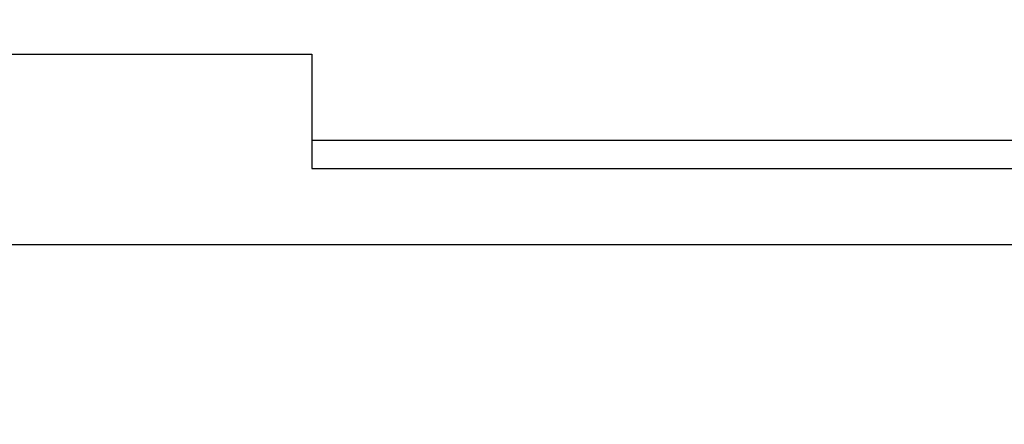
# Model space of a CAD drawing. Header units: millimetres. Extents: x 0 to 1189, y 0 to 841.
# Tile 112 of 172: x 431 to 452, y 530 to 538. Entities that reach past the tile are written whole.
import ezdxf
from ezdxf.enums import TextEntityAlignment as Align

# ---------------------------------------------------------------- set-up
doc = ezdxf.new("R2010")
doc.units = ezdxf.units.MM
doc.header["$LTSCALE"] = 65.395
doc.layers.get('0').update_dxf_attribs({"linetype": 'CONTINUOUS'})
for name, color, linetype in [('8M32E_GENSET_GRUNDRAHMEN_ABL59', 7, 'CONTINUOUS'), ('8M32E_GENSET_GRUNDRAHMEN_T1_PBL60', 7, 'CONTINUOUS'), ('new_view_2_VBL0', 7, 'CONTINUOUS')]:
    doc.layers.add(name, color=color, linetype=linetype)
doc.styles.get("Standard").update_dxf_attribs({"font": 'txt', "width": 0.6})
doc.dimstyles.new('DIMSTYLE_2', dxfattribs={"dimtxt": 3.5, "dimasz": 3.5, "dimexe": 1.8, "dimexo": 0, "dimgap": 0.875, "dimtad": 1, "dimlfac": 25, "dimdsep": 46, "dimtxsty": 'Standard', "dimblk": '_FILLED', "dimblk1": '_FILLED', "dimblk2": '_FILLED', "dimcen": 0.09, "dimadec": 0, "dimazin": 0, "dimtp": 2, "dimtm": 2, "dimtfac": 1, "dimtofl": 0, "dimtmove": 0, "dimatfit": 3, "dimldrblk": '_FILLED', "dimfxl": 1, "dimtolj": 1, "dimarcsym": 0})

# ---------------------------------------------------------------- blocks, each defined once
blk = doc.blocks.new('_FILLED')
at = {"color": 0, "linetype": 'ByBlock'}
blk.add_solid([(0, 0), (-1, 0.1671), (-1, -0.1671)], dxfattribs=at)
blk = doc.blocks.new('*D2')
at = {"color": 2, "linetype": 'Continuous'}
for p, q in [((425.658, 535.161), (425.658, 515.872)), ((788.618, 533.561), (788.618, 515.872)), ((425.658, 517.672), (607.138, 517.672)), ((788.618, 517.672), (607.138, 517.672))]:
    blk.add_line(p, q, dxfattribs=at)
at = {"color": 2, "linetype": 'Continuous', "xscale": 3.5, "yscale": 3.5, "zscale": 3.5, "rotation": 180}
blk.add_blockref('_FILLED', (425.658, 517.672), dxfattribs=at)
at = {"color": 2, "linetype": 'Continuous', "xscale": 3.5, "yscale": 3.5, "zscale": 3.5}
blk.add_blockref('_FILLED', (788.618, 517.672), dxfattribs=at)
at = {"color": 2, "linetype": 'Continuous', "width": 0.690476}
blk.add_text('9074', height=3.5, dxfattribs=at).set_placement((607.138, 518.547), align=Align.CENTER)
blk = doc.blocks.new('*D3')
at = {"color": 2, "linetype": 'Continuous'}
for p, q in [((411.818, 538.287), (411.818, 508.872)), ((788.618, 535.161), (788.618, 508.872)), ((411.818, 510.672), (600.218, 510.672)), ((788.618, 510.672), (600.218, 510.672))]:
    blk.add_line(p, q, dxfattribs=at)
at = {"color": 2, "linetype": 'Continuous', "xscale": 3.5, "yscale": 3.5, "zscale": 3.5, "rotation": 180}
blk.add_blockref('_FILLED', (411.818, 510.672), dxfattribs=at)
at = {"color": 2, "linetype": 'Continuous', "xscale": 3.5, "yscale": 3.5, "zscale": 3.5}
blk.add_blockref('_FILLED', (788.618, 510.672), dxfattribs=at)
at = {"color": 2, "linetype": 'Continuous', "width": 0.690476}
blk.add_text('9420', height=3.5, dxfattribs=at).set_placement((600.218, 511.547), align=Align.CENTER)
blk = doc.blocks.new('8M32E_GENSET_GRUNDRAHMEN_T1_PBL60', base_point=(600.258, 558.761))
at = {"layer": '8M32E_GENSET_GRUNDRAHMEN_T1_PBL60', "color": 7, "linetype": 'Continuous'}
for p, q in [((429.418, 537.561), (437.418, 537.561)), ((437.418, 537.561), (437.418, 535.161)), ((437.418, 535.761), (776.818, 535.761)), ((437.418, 535.161), (776.818, 535.161)), ((788.618, 533.561), (425.658, 533.561))]:
    blk.add_line(p, q, dxfattribs=at)
blk = doc.blocks.new('8M32E_GENSET_GRUNDRAHMEN_ABL59', base_point=(600.258, 558.761))
at = {"layer": '8M32E_GENSET_GRUNDRAHMEN_T1_PBL60'}
blk.add_blockref('8M32E_GENSET_GRUNDRAHMEN_T1_PBL60', (600.258, 558.761), dxfattribs=at)
blk = doc.blocks.new('NEW_VIEW_2_VBL0', base_point=(574.373, 631.232))
at = {"layer": '8M32E_GENSET_GRUNDRAHMEN_ABL59'}
blk.add_blockref('8M32E_GENSET_GRUNDRAHMEN_ABL59', (600.258, 558.761), dxfattribs=at)

msp = doc.modelspace()

# ---------------------------------------------------------------- block references
at = {"layer": 'new_view_2_VBL0'}
msp.add_blockref('NEW_VIEW_2_VBL0', (574.37274, 631.23233), dxfattribs=at)

# ---------------------------------------------------------------- dimensions: what is measured, and where the dimension line sits
at = {"color": 2, "linetype": 'Continuous'}
dim = msp.add_linear_dim(base=(411.81823, 510.67192), p1=(788.61823, 535.16074), p2=(411.81823, 538.28732), angle=180, dimstyle='DIMSTYLE_2', dxfattribs=at)
dim.commit()
dim.dimension.update_dxf_attribs({"geometry": '*D3', "text_midpoint": (599.8849, 510.67192), "dimtype": 160})
dim = msp.add_linear_dim(base=(788.61823, 517.67192), p1=(425.65823, 535.16074), p2=(788.61823, 533.56074), dimstyle='DIMSTYLE_2', dxfattribs=at)
dim.commit()
dim.dimension.update_dxf_attribs({"geometry": '*D2', "text_midpoint": (606.80487, 517.67192), "dimtype": 160})

doc.saveas('drawing.dxf')
